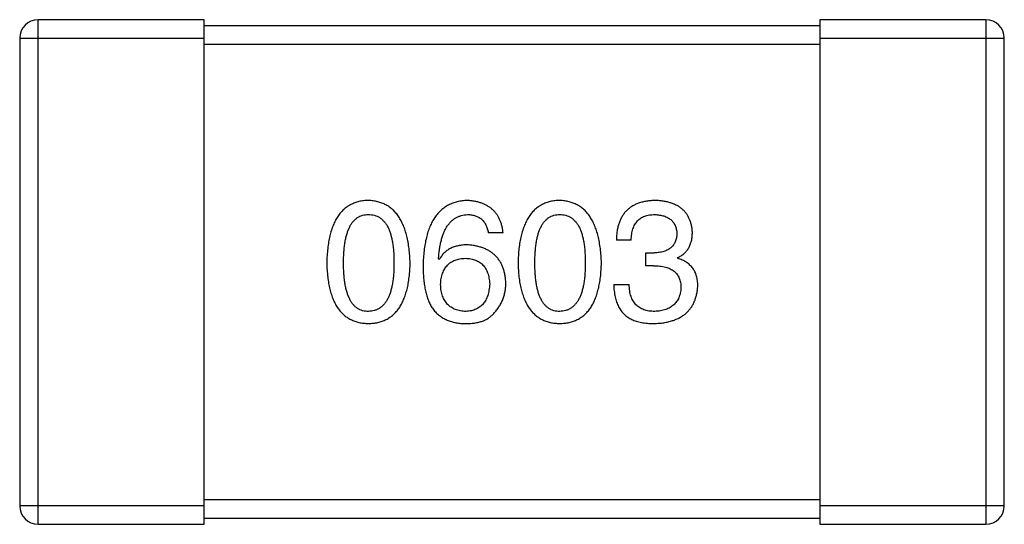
# Model space of a CAD drawing. Header units: millimetres. Extents: x 42 to 554, y 166 to 335.
# Tile 125 of 256: x 428.295 to 429.895, y 225.444 to 226.264. Entities that reach past the tile are written whole.
import ezdxf

# ---------------------------------------------------------------- set-up
doc = ezdxf.new("R2010")
doc.units = ezdxf.units.MM
doc.header["$LTSCALE"] = 30.734
doc.layers.get('0').update_dxf_attribs({"linetype": 'CONTINUOUS'})

msp = doc.modelspace()

# ---------------------------------------------------------------- linework, layer by layer
at = {"linetype": 'Continuous'}
for p, q in [((428.3251, 225.4441), (428.3251, 226.2641)), ((428.5951, 226.2641), (428.3251, 226.2641)), ((428.5951, 225.4441), (428.5951, 226.2641)), ((429.5951, 226.2641), (429.5951, 225.4441)), ((429.8651, 226.2641), (429.5951, 226.2641)), ((429.8651, 226.2641), (429.8651, 225.4441)), ((429.5951, 226.2541), (428.5951, 226.2541)), ((428.2951, 226.2341), (428.2951, 225.4741)), ((428.2951, 226.2341), (428.5951, 226.2341)), ((428.5951, 226.2241), (429.5951, 226.2241)), ((429.5951, 226.2341), (429.8951, 226.2341)), ((429.8951, 225.4741), (429.8951, 226.2341)), ((429.0806, 225.9179), (429.0566, 225.9179)), ((429.2888, 225.9059), (429.2647, 225.9059)), ((428.9768, 225.8742), (428.9757, 225.8753)), ((429.3128, 225.8643), (429.3128, 225.8851)), ((429.3128, 225.8851), (429.3259, 225.8851)), ((429.3642, 225.8774), (429.3642, 225.8763)), ((429.3248, 225.8643), (429.3128, 225.8643)), ((429.2603, 225.8337), (429.2855, 225.8337)), ((428.5951, 225.4741), (428.2951, 225.4741)), ((429.5951, 225.4841), (428.5951, 225.4841)), ((429.8951, 225.4741), (429.5951, 225.4741)), ((428.3251, 225.4441), (428.5951, 225.4441)), ((428.5951, 225.4541), (429.5951, 225.4541)), ((429.5951, 225.4441), (429.8651, 225.4441))]:
    msp.add_line(p, q, dxfattribs=at)
for centre, start, end in [((428.3251, 226.2341), 90, 180), ((429.8651, 226.2341), 0, 90), ((428.3251, 225.4741), 180, 270), ((429.8651, 225.4741), 270, 0)]:
    msp.add_arc(centre, 0.03, start, end, dxfattribs=at)
for points, knots in [([(428.8618, 225.9703), (428.8591, 225.9702), (428.854, 225.97), (428.8465, 225.9687), (428.8395, 225.9666), (428.8329, 225.9637), (428.8269, 225.9601), (428.8214, 225.9556), (428.8164, 225.9504), (428.8119, 225.9443), (428.8079, 225.9376), (428.8044, 225.93), (428.8014, 225.9217), (428.799, 225.9126), (428.7969, 225.9027), (428.7955, 225.8921), (428.7944, 225.8806), (428.7942, 225.8728), (428.794, 225.8687)], [0, 0, 0, 0, 0.057911, 0.113262, 0.165956, 0.217443, 0.268511, 0.319665, 0.372, 0.426129, 0.483365, 0.543779, 0.607756, 0.676562, 0.749704, 0.827713, 0.911177, 1, 1, 1, 1]), ([(428.9296, 225.8687), (428.9294, 225.8727), (428.929, 225.8805), (428.9279, 225.8918), (428.9263, 225.9024), (428.9242, 225.9122), (428.9217, 225.9212), (428.9187, 225.9295), (428.9152, 225.937), (428.9111, 225.9438), (428.9067, 225.9498), (428.9017, 225.9551), (428.8962, 225.9596), (428.8903, 225.9633), (428.8838, 225.9662), (428.8769, 225.9684), (428.8695, 225.9699), (428.8644, 225.9702), (428.8618, 225.9703)], [0, 0, 0, 0, 0.088475, 0.171606, 0.249595, 0.322626, 0.391327, 0.455765, 0.516374, 0.573675, 0.628522, 0.681161, 0.732559, 0.783563, 0.83504, 0.887639, 0.942585, 1, 1, 1, 1]), ([(429.0227, 225.9703), (429.0199, 225.9702), (429.0143, 225.9698), (429.0063, 225.9684), (428.9989, 225.9661), (428.9919, 225.963), (428.9855, 225.9592), (428.9796, 225.9545), (428.9743, 225.949), (428.9695, 225.9427), (428.9653, 225.9357), (428.9615, 225.9278), (428.9583, 225.9192), (428.9558, 225.9097), (428.9536, 225.8995), (428.9521, 225.8885), (428.9509, 225.8767), (428.9507, 225.8685), (428.9506, 225.8643)], [0, 0, 0, 0, 0.058957, 0.115262, 0.16907, 0.221312, 0.273147, 0.324961, 0.377649, 0.432026, 0.488925, 0.549039, 0.612912, 0.680653, 0.753056, 0.830314, 0.912483, 1, 1, 1, 1]), ([(429.0806, 225.9179), (429.0804, 225.9199), (429.0799, 225.9238), (429.0786, 225.9294), (429.077, 225.9347), (429.075, 225.9396), (429.0727, 225.9442), (429.07, 225.9483), (429.0669, 225.9522), (429.0635, 225.9557), (429.0596, 225.9588), (429.0554, 225.9615), (429.0509, 225.9639), (429.0459, 225.9659), (429.0406, 225.9676), (429.035, 225.9689), (429.029, 225.9698), (429.0248, 225.9702), (429.0227, 225.9703)], [0, 0, 0, 0, 0.06947, 0.136096, 0.199592, 0.260665, 0.319672, 0.377156, 0.433415, 0.489984, 0.546535, 0.604276, 0.663499, 0.725182, 0.788953, 0.855683, 0.926216, 1, 1, 1, 1]), ([(429.1727, 225.9703), (429.17, 225.9702), (429.1648, 225.97), (429.1573, 225.9687), (429.1503, 225.9666), (429.1438, 225.9637), (429.1378, 225.9601), (429.1322, 225.9556), (429.1272, 225.9504), (429.1228, 225.9443), (429.1188, 225.9376), (429.1153, 225.93), (429.1123, 225.9217), (429.1098, 225.9126), (429.1078, 225.9027), (429.1063, 225.8921), (429.1053, 225.8806), (429.105, 225.8728), (429.1049, 225.8687)], [0, 0, 0, 0, 0.057911, 0.113262, 0.165956, 0.217443, 0.268511, 0.319665, 0.372, 0.426129, 0.483365, 0.543779, 0.607756, 0.676562, 0.749704, 0.827713, 0.911177, 1, 1, 1, 1]), ([(429.2404, 225.8687), (429.2402, 225.8727), (429.2399, 225.8805), (429.2388, 225.8918), (429.2372, 225.9024), (429.2351, 225.9122), (429.2326, 225.9212), (429.2296, 225.9295), (429.226, 225.937), (429.222, 225.9438), (429.2175, 225.9498), (429.2126, 225.9551), (429.2071, 225.9596), (429.2011, 225.9633), (429.1947, 225.9662), (429.1878, 225.9684), (429.1804, 225.9699), (429.1753, 225.9702), (429.1727, 225.9703)], [0, 0, 0, 0, 0.088475, 0.171606, 0.249595, 0.322626, 0.391327, 0.455765, 0.516374, 0.573675, 0.628522, 0.681161, 0.732559, 0.783563, 0.83504, 0.887639, 0.942585, 1, 1, 1, 1]), ([(429.3281, 225.9703), (429.3256, 225.9703), (429.3207, 225.9701), (429.3136, 225.9692), (429.307, 225.9679), (429.3008, 225.966), (429.2952, 225.9637), (429.29, 225.9609), (429.2852, 225.9576), (429.281, 225.9537), (429.2773, 225.9495), (429.274, 225.9446), (429.2713, 225.9393), (429.2689, 225.9336), (429.2671, 225.9273), (429.2658, 225.9206), (429.265, 225.9134), (429.2648, 225.9084), (429.2647, 225.9059)], [0, 0, 0, 0, 0.073232, 0.142595, 0.207997, 0.270074, 0.329156, 0.386529, 0.441846, 0.496976, 0.551877, 0.607941, 0.665637, 0.725446, 0.788542, 0.855101, 0.925196, 1, 1, 1, 1]), ([(429.3882, 225.919), (429.388, 225.921), (429.3877, 225.9248), (429.3866, 225.9305), (429.3852, 225.9357), (429.3833, 225.9406), (429.381, 225.9451), (429.3783, 225.9493), (429.3752, 225.9531), (429.3716, 225.9565), (429.3676, 225.9596), (429.3632, 225.9622), (429.3583, 225.9645), (429.3531, 225.9664), (429.3474, 225.968), (429.3413, 225.9691), (429.3349, 225.97), (429.3304, 225.9702), (429.3281, 225.9703)], [0, 0, 0, 0, 0.067521, 0.132139, 0.193339, 0.252064, 0.309083, 0.364848, 0.420021, 0.475612, 0.532002, 0.589602, 0.649896, 0.712634, 0.778603, 0.848416, 0.922155, 1, 1, 1, 1]), ([(428.8214, 225.8687), (428.8214, 225.8719), (428.8214, 225.878), (428.8219, 225.8869), (428.8227, 225.8953), (428.8237, 225.903), (428.8252, 225.91), (428.8269, 225.9165), (428.829, 225.9224), (428.8313, 225.9276), (428.834, 225.9323), (428.837, 225.9363), (428.8404, 225.9397), (428.844, 225.9426), (428.848, 225.9448), (428.8523, 225.9463), (428.857, 225.9472), (428.8602, 225.9473), (428.8618, 225.9474)], [0, 0, 0, 0, 0.096452, 0.187278, 0.271765, 0.350519, 0.423437, 0.491321, 0.554011, 0.612224, 0.666281, 0.717003, 0.764884, 0.811423, 0.856783, 0.902993, 0.950236, 1, 1, 1, 1]), ([(428.8618, 225.9474), (428.8635, 225.9473), (428.8667, 225.9472), (428.8715, 225.9463), (428.8759, 225.9448), (428.8801, 225.9426), (428.8838, 225.9397), (428.8872, 225.9363), (428.8903, 225.9323), (428.8931, 225.9277), (428.8955, 225.9224), (428.8976, 225.9165), (428.8994, 225.91), (428.9008, 225.903), (428.902, 225.8953), (428.9028, 225.887), (428.9032, 225.878), (428.9033, 225.8719), (428.9033, 225.8687)], [0, 0, 0, 0, 0.050604, 0.098688, 0.145699, 0.191791, 0.238625, 0.286717, 0.337546, 0.391814, 0.449755, 0.512106, 0.579685, 0.652048, 0.730262, 0.814146, 0.904281, 1, 1, 1, 1]), ([(428.9757, 225.8753), (428.9759, 225.8781), (428.9763, 225.8836), (428.9773, 225.8915), (428.9786, 225.899), (428.9802, 225.9059), (428.9821, 225.9123), (428.9842, 225.9181), (428.9867, 225.9234), (428.9895, 225.9283), (428.9926, 225.9325), (428.996, 225.9363), (428.9997, 225.9395), (429.0037, 225.9421), (429.008, 225.9443), (429.0127, 225.9458), (429.0176, 225.947), (429.021, 225.9473), (429.0227, 225.9474)], [0, 0, 0, 0, 0.089218, 0.173709, 0.252753, 0.326963, 0.397099, 0.462534, 0.524018, 0.582178, 0.637235, 0.689955, 0.741228, 0.791618, 0.841661, 0.892925, 0.945259, 1, 1, 1, 1]), ([(429.0227, 225.9474), (429.025, 225.9473), (429.0293, 225.9472), (429.0354, 225.9457), (429.0408, 225.9434), (429.0455, 225.9401), (429.0495, 225.9359), (429.0526, 225.9307), (429.0551, 225.9246), (429.0561, 225.9202), (429.0566, 225.9179)], [0, 0, 0, 0, 0.136586, 0.261496, 0.378089, 0.490612, 0.605522, 0.725767, 0.8561, 1, 1, 1, 1]), ([(429.1322, 225.8687), (429.1323, 225.8719), (429.1323, 225.878), (429.1328, 225.8869), (429.1336, 225.8953), (429.1346, 225.903), (429.1361, 225.91), (429.1377, 225.9165), (429.1398, 225.9224), (429.1422, 225.9276), (429.1449, 225.9323), (429.1479, 225.9363), (429.1512, 225.9397), (429.1549, 225.9426), (429.1589, 225.9448), (429.1632, 225.9463), (429.1678, 225.9472), (429.171, 225.9473), (429.1727, 225.9474)], [0, 0, 0, 0, 0.096452, 0.187278, 0.271765, 0.350519, 0.423437, 0.491321, 0.554011, 0.612224, 0.666281, 0.717003, 0.764884, 0.811423, 0.856783, 0.902993, 0.950236, 1, 1, 1, 1]), ([(429.1727, 225.9474), (429.1743, 225.9473), (429.1776, 225.9472), (429.1824, 225.9463), (429.1868, 225.9448), (429.1909, 225.9426), (429.1947, 225.9397), (429.1981, 225.9363), (429.2012, 225.9323), (429.204, 225.9277), (429.2064, 225.9224), (429.2085, 225.9165), (429.2103, 225.91), (429.2117, 225.903), (429.2128, 225.8953), (429.2136, 225.887), (429.2141, 225.878), (429.2142, 225.8719), (429.2142, 225.8687)], [0, 0, 0, 0, 0.050604, 0.098688, 0.145699, 0.191791, 0.238625, 0.286717, 0.337546, 0.391814, 0.449755, 0.512106, 0.579685, 0.652048, 0.730262, 0.814146, 0.904281, 1, 1, 1, 1]), ([(429.2888, 225.9059), (429.2888, 225.9075), (429.289, 225.9108), (429.2896, 225.9155), (429.2903, 225.9199), (429.2915, 225.924), (429.2929, 225.9277), (429.2946, 225.9311), (429.2965, 225.9343), (429.2988, 225.937), (429.3013, 225.9395), (429.3042, 225.9416), (429.3073, 225.9434), (429.3107, 225.9449), (429.3144, 225.946), (429.3183, 225.9468), (429.3226, 225.9473), (429.3255, 225.9474), (429.327, 225.9474)], [0, 0, 0, 0, 0.078134, 0.15164, 0.221358, 0.286689, 0.348614, 0.407697, 0.464247, 0.520153, 0.574432, 0.629291, 0.684538, 0.742032, 0.801329, 0.863637, 0.930123, 1, 1, 1, 1]), ([(429.327, 225.9474), (429.3284, 225.9473), (429.3311, 225.9472), (429.3349, 225.9467), (429.3385, 225.946), (429.3419, 225.9452), (429.3451, 225.944), (429.348, 225.9426), (429.3506, 225.9411), (429.353, 225.9392), (429.3551, 225.9372), (429.357, 225.9349), (429.3587, 225.9325), (429.3601, 225.9298), (429.3612, 225.9268), (429.3621, 225.9237), (429.3627, 225.9203), (429.363, 225.918), (429.3631, 225.9168)], [0, 0, 0, 0, 0.078051, 0.151197, 0.220412, 0.286742, 0.34933, 0.409464, 0.467368, 0.52298, 0.578639, 0.633998, 0.690142, 0.746855, 0.805868, 0.867776, 0.932345, 1, 1, 1, 1]), ([(429.3631, 225.9168), (429.363, 225.9155), (429.3628, 225.9131), (429.3623, 225.9096), (429.3615, 225.9064), (429.3604, 225.9033), (429.3591, 225.9005), (429.3574, 225.898), (429.3555, 225.8956), (429.3533, 225.8935), (429.3508, 225.8916), (429.348, 225.89), (429.345, 225.8886), (429.3417, 225.8874), (429.3381, 225.8865), (429.3343, 225.8858), (429.3302, 225.8853), (429.3274, 225.8852), (429.3259, 225.8851)], [0, 0, 0, 0, 0.067741, 0.131599, 0.192143, 0.249977, 0.306453, 0.361639, 0.416449, 0.471489, 0.527582, 0.584873, 0.644974, 0.70814, 0.77492, 0.845909, 0.920585, 1, 1, 1, 1]), ([(429.3642, 225.8774), (429.3661, 225.8784), (429.3698, 225.8803), (429.3748, 225.884), (429.3789, 225.8883), (429.3824, 225.8932), (429.385, 225.8988), (429.3869, 225.905), (429.388, 225.9118), (429.3881, 225.9165), (429.3882, 225.919)], [0, 0, 0, 0, 0.125227, 0.244792, 0.361427, 0.478215, 0.59667, 0.722058, 0.856314, 1, 1, 1, 1]), ([(429.0227, 225.8982), (429.0201, 225.8981), (429.015, 225.898), (429.0076, 225.8969), (429.0009, 225.895), (428.9948, 225.8924), (428.9893, 225.889), (428.9844, 225.8848), (428.9802, 225.8798), (428.9779, 225.8761), (428.9768, 225.8742)], [0, 0, 0, 0, 0.144617, 0.279572, 0.40596, 0.526097, 0.64389, 0.760003, 0.877724, 1, 1, 1, 1]), ([(429.085, 225.8359), (429.0849, 225.8383), (429.0846, 225.8428), (429.0836, 225.8495), (429.0822, 225.8557), (429.0804, 225.8615), (429.0781, 225.8669), (429.0753, 225.8718), (429.0721, 225.8764), (429.0684, 225.8805), (429.0642, 225.8842), (429.0597, 225.8875), (429.0546, 225.8903), (429.0491, 225.8928), (429.0431, 225.8948), (429.0367, 225.8964), (429.0299, 225.8975), (429.0251, 225.898), (429.0227, 225.8982)], [0, 0, 0, 0, 0.071527, 0.139094, 0.20346, 0.264939, 0.323904, 0.381383, 0.437591, 0.493343, 0.549401, 0.606085, 0.664838, 0.725424, 0.788712, 0.855452, 0.925772, 1, 1, 1, 1]), ([(428.979, 225.8337), (428.9791, 225.8354), (428.9793, 225.8387), (428.98, 225.8434), (428.981, 225.8478), (428.9823, 225.8519), (428.9838, 225.8557), (428.9856, 225.8592), (428.9877, 225.8624), (428.9901, 225.8652), (428.9928, 225.8677), (428.9958, 225.8699), (428.999, 225.8718), (429.0026, 225.8733), (429.0064, 225.8746), (429.0105, 225.8755), (429.0148, 225.8761), (429.0179, 225.8763), (429.0194, 225.8763)], [0, 0, 0, 0, 0.076072, 0.148369, 0.216753, 0.281358, 0.342792, 0.401604, 0.458929, 0.514444, 0.569818, 0.625343, 0.681554, 0.739608, 0.800134, 0.863477, 0.929547, 1, 1, 1, 1]), ([(429.0194, 225.8763), (429.0209, 225.8763), (429.0238, 225.8761), (429.0281, 225.8755), (429.0321, 225.8746), (429.0358, 225.8734), (429.0392, 225.8719), (429.0424, 225.8701), (429.0453, 225.8679), (429.0479, 225.8655), (429.0502, 225.8627), (429.0523, 225.8596), (429.054, 225.8562), (429.0556, 225.8525), (429.0567, 225.8485), (429.0577, 225.8442), (429.0584, 225.8396), (429.0586, 225.8365), (429.0588, 225.8348)], [0, 0, 0, 0, 0.069884, 0.136529, 0.199638, 0.259844, 0.317774, 0.374356, 0.430026, 0.485148, 0.5409, 0.597889, 0.657472, 0.718614, 0.783613, 0.85129, 0.923712, 1, 1, 1, 1]), ([(429.3969, 225.8315), (429.3969, 225.833), (429.3969, 225.8358), (429.3964, 225.8398), (429.3959, 225.8437), (429.3949, 225.8474), (429.3938, 225.8509), (429.3924, 225.8542), (429.3907, 225.8573), (429.3888, 225.8603), (429.3866, 225.863), (429.3842, 225.8655), (429.3814, 225.8678), (429.3785, 225.8699), (429.3753, 225.8718), (429.3718, 225.8736), (429.3681, 225.8751), (429.3655, 225.8759), (429.3642, 225.8763)], [0, 0, 0, 0, 0.071215, 0.138707, 0.20396, 0.266995, 0.327734, 0.387609, 0.445602, 0.503345, 0.561136, 0.618597, 0.677672, 0.738255, 0.799989, 0.863961, 0.930555, 1, 1, 1, 1]), ([(428.794, 225.8687), (428.7942, 225.8648), (428.7944, 225.8571), (428.7955, 225.8461), (428.7969, 225.8358), (428.7989, 225.8262), (428.8014, 225.8174), (428.8044, 225.8094), (428.8079, 225.802), (428.8119, 225.7955), (428.8164, 225.7896), (428.8214, 225.7846), (428.8269, 225.7803), (428.8329, 225.7767), (428.8395, 225.774), (428.8465, 225.7719), (428.854, 225.7707), (428.8591, 225.7705), (428.8618, 225.7703)], [0, 0, 0, 0, 0.087693, 0.170223, 0.247496, 0.319826, 0.387768, 0.451403, 0.511459, 0.568358, 0.622671, 0.675251, 0.726739, 0.778422, 0.830759, 0.884394, 0.940865, 1, 1, 1, 1]), ([(428.8618, 225.79), (428.8602, 225.7901), (428.857, 225.7902), (428.8523, 225.7911), (428.848, 225.7926), (428.844, 225.7949), (428.8403, 225.7976), (428.837, 225.8011), (428.834, 225.8051), (428.8313, 225.8098), (428.829, 225.815), (428.8269, 225.8209), (428.8252, 225.8274), (428.8238, 225.8344), (428.8227, 225.8421), (428.8219, 225.8504), (428.8214, 225.8594), (428.8214, 225.8655), (428.8214, 225.8687)], [0, 0, 0, 0, 0.049766, 0.097012, 0.143225, 0.188786, 0.235079, 0.282962, 0.333687, 0.387747, 0.445963, 0.508657, 0.576545, 0.649868, 0.72822, 0.812712, 0.903543, 1, 1, 1, 1]), ([(428.8618, 225.7703), (428.8644, 225.7705), (428.8696, 225.7707), (428.8771, 225.7719), (428.8841, 225.774), (428.8907, 225.7767), (428.8967, 225.7803), (428.9022, 225.7846), (428.9072, 225.7897), (428.9117, 225.7955), (428.9157, 225.8021), (428.9192, 225.8094), (428.9222, 225.8174), (428.9246, 225.8262), (428.9267, 225.8358), (428.9281, 225.8461), (428.9292, 225.8571), (428.9294, 225.8648), (428.9296, 225.8687)], [0, 0, 0, 0, 0.059134, 0.115603, 0.169236, 0.221572, 0.273254, 0.32474, 0.377319, 0.431815, 0.488555, 0.548609, 0.612242, 0.680182, 0.75251, 0.829782, 0.91231, 1, 1, 1, 1]), ([(428.9033, 225.8687), (428.9033, 225.8656), (428.9032, 225.8595), (428.9028, 225.8507), (428.902, 225.8425), (428.9008, 225.8348), (428.8994, 225.8278), (428.8976, 225.8214), (428.8955, 225.8155), (428.8931, 225.8103), (428.8903, 225.8056), (428.8872, 225.8016), (428.8838, 225.7981), (428.88, 225.7953), (428.8759, 225.793), (428.8715, 225.7913), (428.8667, 225.7903), (428.8635, 225.7901), (428.8618, 225.79)], [0, 0, 0, 0, 0.094834, 0.184067, 0.267029, 0.344713, 0.417334, 0.484367, 0.546941, 0.604717, 0.65953, 0.710539, 0.759381, 0.806382, 0.853027, 0.900623, 0.949121, 1, 1, 1, 1]), ([(428.9506, 225.8643), (428.9506, 225.8608), (428.9506, 225.8539), (428.9514, 225.8439), (428.9524, 225.8345), (428.954, 225.8257), (428.956, 225.8175), (428.9584, 225.8099), (428.9613, 225.8029), (428.9636, 225.7987), (428.9648, 225.7966)], [0, 0, 0, 0, 0.151498, 0.29521, 0.430242, 0.557137, 0.677306, 0.790845, 0.898111, 1, 1, 1, 1]), ([(429.1049, 225.8687), (429.105, 225.8648), (429.1053, 225.8571), (429.1063, 225.8461), (429.1078, 225.8358), (429.1098, 225.8262), (429.1123, 225.8174), (429.1153, 225.8094), (429.1187, 225.802), (429.1228, 225.7955), (429.1272, 225.7896), (429.1323, 225.7846), (429.1378, 225.7803), (429.1438, 225.7767), (429.1503, 225.774), (429.1573, 225.7719), (429.1648, 225.7707), (429.17, 225.7705), (429.1727, 225.7703)], [0, 0, 0, 0, 0.087693, 0.170223, 0.247496, 0.319826, 0.387768, 0.451403, 0.511459, 0.568358, 0.622671, 0.675251, 0.726739, 0.778422, 0.830759, 0.884394, 0.940865, 1, 1, 1, 1]), ([(429.1727, 225.79), (429.171, 225.7901), (429.1678, 225.7902), (429.1632, 225.7911), (429.1589, 225.7926), (429.1549, 225.7949), (429.1512, 225.7976), (429.1479, 225.8011), (429.1449, 225.8051), (429.1422, 225.8098), (429.1398, 225.815), (429.1377, 225.8209), (429.1361, 225.8274), (429.1346, 225.8344), (429.1336, 225.8421), (429.1328, 225.8504), (429.1323, 225.8594), (429.1323, 225.8655), (429.1322, 225.8687)], [0, 0, 0, 0, 0.049766, 0.097012, 0.143225, 0.188786, 0.235079, 0.282962, 0.333687, 0.387747, 0.445963, 0.508657, 0.576545, 0.649868, 0.72822, 0.812712, 0.903543, 1, 1, 1, 1]), ([(429.1727, 225.7703), (429.1753, 225.7705), (429.1805, 225.7707), (429.188, 225.7719), (429.195, 225.774), (429.2015, 225.7767), (429.2075, 225.7803), (429.2131, 225.7846), (429.2181, 225.7897), (429.2226, 225.7955), (429.2266, 225.8021), (429.23, 225.8094), (429.233, 225.8174), (429.2355, 225.8262), (429.2375, 225.8358), (429.239, 225.8461), (429.24, 225.8571), (429.2403, 225.8648), (429.2404, 225.8687)], [0, 0, 0, 0, 0.059134, 0.115603, 0.169236, 0.221572, 0.273254, 0.32474, 0.377319, 0.431815, 0.488555, 0.548609, 0.612242, 0.680182, 0.75251, 0.829782, 0.91231, 1, 1, 1, 1]), ([(429.2142, 225.8687), (429.2142, 225.8656), (429.2141, 225.8595), (429.2136, 225.8507), (429.2128, 225.8425), (429.2117, 225.8348), (429.2103, 225.8278), (429.2085, 225.8214), (429.2064, 225.8155), (429.204, 225.8103), (429.2012, 225.8056), (429.1981, 225.8016), (429.1947, 225.7981), (429.1909, 225.7953), (429.1868, 225.793), (429.1824, 225.7913), (429.1776, 225.7903), (429.1743, 225.7901), (429.1727, 225.79)], [0, 0, 0, 0, 0.094834, 0.184067, 0.267029, 0.344713, 0.417334, 0.484367, 0.546941, 0.604717, 0.65953, 0.710539, 0.759381, 0.806382, 0.853027, 0.900623, 0.949121, 1, 1, 1, 1]), ([(429.3248, 225.8643), (429.3266, 225.8643), (429.3301, 225.8643), (429.3352, 225.8638), (429.34, 225.8632), (429.3443, 225.8621), (429.3484, 225.8609), (429.3521, 225.8594), (429.3554, 225.8575), (429.3584, 225.8554), (429.3611, 225.853), (429.3634, 225.8503), (429.3653, 225.8473), (429.3669, 225.844), (429.3681, 225.8405), (429.369, 225.8367), (429.3695, 225.8326), (429.3696, 225.8297), (429.3696, 225.8283)], [0, 0, 0, 0, 0.082495, 0.159728, 0.232496, 0.300725, 0.365163, 0.425859, 0.483728, 0.538892, 0.592921, 0.646195, 0.699968, 0.754746, 0.811387, 0.870806, 0.933482, 1, 1, 1, 1]), ([(429.0205, 225.79), (429.0189, 225.7901), (429.0158, 225.7902), (429.0113, 225.7909), (429.0071, 225.7918), (429.0032, 225.7931), (428.9995, 225.7947), (428.9962, 225.7966), (428.9931, 225.7988), (428.9904, 225.8015), (428.9879, 225.8043), (428.9858, 225.8076), (428.9839, 225.8112), (428.9823, 225.8151), (428.981, 225.8193), (428.98, 225.8238), (428.9793, 225.8286), (428.9791, 225.832), (428.979, 225.8337)], [0, 0, 0, 0, 0.070403, 0.137196, 0.200053, 0.260887, 0.31876, 0.37535, 0.430743, 0.485927, 0.541678, 0.598832, 0.657726, 0.719441, 0.783504, 0.851852, 0.923533, 1, 1, 1, 1]), ([(429.0588, 225.8348), (429.0586, 225.8331), (429.0584, 225.8297), (429.0577, 225.8249), (429.0568, 225.8203), (429.0556, 225.8161), (429.0542, 225.8121), (429.0524, 225.8086), (429.0505, 225.8053), (429.0482, 225.8023), (429.0456, 225.7996), (429.0428, 225.7973), (429.0398, 225.7952), (429.0364, 225.7935), (429.0328, 225.7922), (429.029, 225.7911), (429.0248, 225.7904), (429.022, 225.7901), (429.0205, 225.79)], [0, 0, 0, 0, 0.078863, 0.153308, 0.223539, 0.289857, 0.35341, 0.413572, 0.471721, 0.528235, 0.584279, 0.638781, 0.69466, 0.751251, 0.809198, 0.869697, 0.933318, 1, 1, 1, 1]), ([(429.0653, 225.7867), (429.0669, 225.7885), (429.07, 225.7919), (429.074, 225.7975), (429.0774, 225.8033), (429.0802, 225.8093), (429.0823, 225.8157), (429.0839, 225.8222), (429.0848, 225.829), (429.0849, 225.8336), (429.085, 225.8359)], [0, 0, 0, 0, 0.129393, 0.255335, 0.378531, 0.500878, 0.622934, 0.746191, 0.87096, 1, 1, 1, 1]), ([(429.2603, 225.8337), (429.2604, 225.8319), (429.2605, 225.8285), (429.261, 225.8233), (429.2617, 225.8185), (429.2625, 225.8138), (429.2637, 225.8094), (429.2649, 225.8053), (429.2665, 225.8014), (429.2682, 225.7977), (429.2702, 225.7942), (429.2723, 225.791), (429.2747, 225.788), (429.2773, 225.7853), (429.2801, 225.7828), (429.2832, 225.7806), (429.2864, 225.7786), (429.2887, 225.7774), (429.2898, 225.7769)], [0, 0, 0, 0, 0.078937, 0.154495, 0.226898, 0.296844, 0.363348, 0.427781, 0.48946, 0.549586, 0.607902, 0.664733, 0.720805, 0.776157, 0.831175, 0.886736, 0.943094, 1, 1, 1, 1]), ([(429.327, 225.79), (429.3254, 225.79), (429.3222, 225.7901), (429.3176, 225.7906), (429.3133, 225.7915), (429.3093, 225.7927), (429.3056, 225.7942), (429.3022, 225.7961), (429.2991, 225.7983), (429.2963, 225.8009), (429.2939, 225.8038), (429.2917, 225.8071), (429.2899, 225.8107), (429.2884, 225.8146), (429.2872, 225.8189), (429.2863, 225.8236), (429.2857, 225.8285), (429.2855, 225.832), (429.2855, 225.8337)], [0, 0, 0, 0, 0.071272, 0.13882, 0.201858, 0.262757, 0.320043, 0.376709, 0.431462, 0.486034, 0.541209, 0.597703, 0.65589, 0.717768, 0.782056, 0.850407, 0.92277, 1, 1, 1, 1]), ([(429.3259, 225.7703), (429.3287, 225.7705), (429.334, 225.7707), (429.3417, 225.7716), (429.3489, 225.7731), (429.3557, 225.7749), (429.3619, 225.7771), (429.3676, 225.7799), (429.3729, 225.783), (429.3776, 225.7866), (429.3818, 225.7907), (429.3855, 225.7952), (429.3887, 225.8002), (429.3914, 225.8056), (429.3936, 225.8115), (429.3952, 225.8178), (429.3964, 225.8245), (429.3968, 225.8291), (429.3969, 225.8315)], [0, 0, 0, 0, 0.078078, 0.151942, 0.221594, 0.28726, 0.350176, 0.409768, 0.467648, 0.523784, 0.578904, 0.634014, 0.689819, 0.746826, 0.805875, 0.867063, 0.931764, 1, 1, 1, 1]), ([(429.3696, 225.8283), (429.3695, 225.8268), (429.3693, 225.8239), (429.3686, 225.8198), (429.3676, 225.8159), (429.3662, 225.8124), (429.3646, 225.809), (429.3627, 225.8059), (429.3604, 225.8032), (429.3579, 225.8006), (429.3551, 225.7983), (429.3519, 225.7963), (429.3485, 225.7946), (429.3448, 225.7931), (429.3407, 225.792), (429.3364, 225.791), (429.3318, 225.7903), (429.3286, 225.7901), (429.327, 225.79)], [0, 0, 0, 0, 0.068514, 0.133941, 0.195994, 0.255362, 0.312994, 0.369441, 0.424687, 0.480522, 0.537148, 0.594801, 0.654411, 0.716817, 0.781981, 0.850498, 0.923306, 1, 1, 1, 1]), ([(428.9648, 225.7966), (428.9663, 225.7946), (428.9692, 225.7906), (428.9744, 225.7854), (428.9801, 225.781), (428.9863, 225.7773), (428.993, 225.7744), (429.0003, 225.7723), (429.008, 225.7708), (429.0134, 225.7705), (429.0161, 225.7703)], [0, 0, 0, 0, 0.125033, 0.246266, 0.36603, 0.485265, 0.606781, 0.732144, 0.862551, 1, 1, 1, 1]), ([(429.0161, 225.7703), (429.0189, 225.7703), (429.0243, 225.7702), (429.0321, 225.7708), (429.0393, 225.772), (429.0458, 225.7737), (429.0517, 225.7761), (429.0569, 225.779), (429.0615, 225.7825), (429.0641, 225.7853), (429.0653, 225.7867)], [0, 0, 0, 0, 0.156782, 0.301945, 0.436395, 0.561474, 0.678489, 0.78853, 0.894967, 1, 1, 1, 1]), ([(429.2898, 225.7769), (429.291, 225.7764), (429.2933, 225.7753), (429.2971, 225.774), (429.3011, 225.7728), (429.3055, 225.772), (429.3102, 225.7712), (429.3151, 225.7707), (429.3204, 225.7704), (429.324, 225.7704), (429.3259, 225.7703)], [0, 0, 0, 0, 0.101955, 0.208983, 0.322698, 0.44339, 0.570851, 0.70629, 0.84885, 1, 1, 1, 1])]:
    msp.add_open_spline(points, degree=3, knots=knots, dxfattribs=at)

doc.saveas('drawing.dxf')
